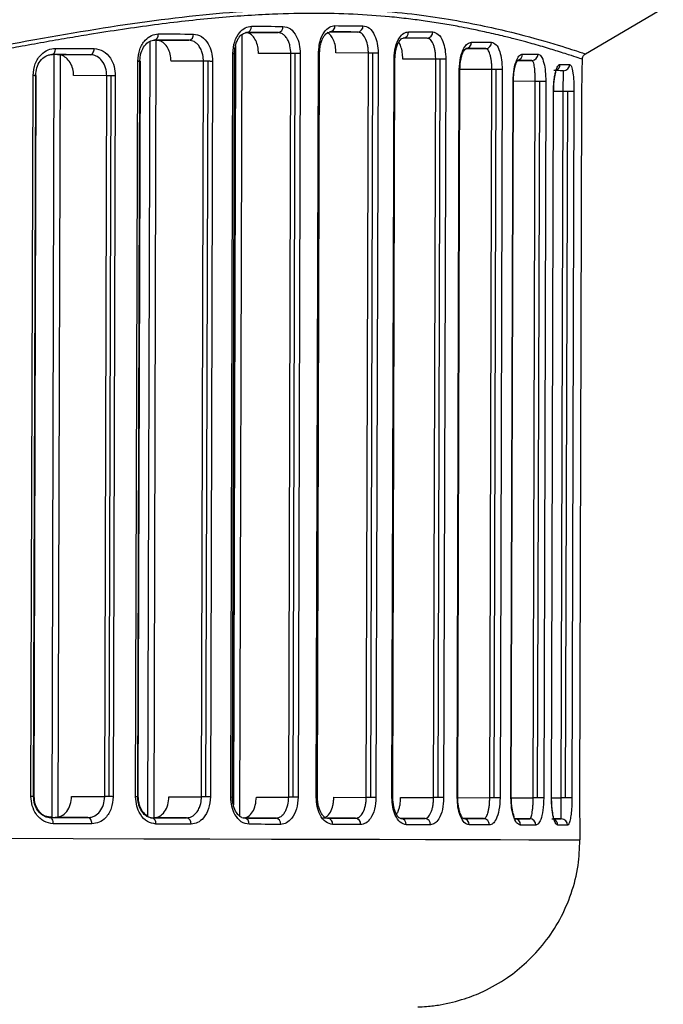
# Model space of a CAD drawing. Header units: millimetres. Extents: x -262 to 35, y 60 to 323.
# Tile 10 of 20: x -160 to -129, y 103 to 150. Entities that reach past the tile are written whole.
import ezdxf

# ---------------------------------------------------------------- set-up
doc = ezdxf.new("R2010")
doc.units = ezdxf.units.MM

msp = doc.modelspace()

# ---------------------------------------------------------------- linework, layer by layer
at = {"color": 7, "linetype": 'Continuous', "lineweight": 25}
for p, q in [((-132.654, 148.17), (-128.943, 150.352)), ((-149.046, 149.077), (-149.153, 111.806)), ((-148.791, 149.191), (-147.311, 149.187)), ((-147.132, 149.143), (-147.311, 149.187)), ((-144.824, 149.221), (-143.516, 149.217)), ((-143.379, 149.181), (-143.516, 149.217)), ((-140.102, 148.896), (-140.202, 148.926)), ((-153.43, 148.772), (-153.536, 111.778)), ((-153.137, 148.825), (-153.244, 111.728)), ((-153.122, 148.825), (-151.566, 148.82)), ((-151.321, 148.758), (-151.566, 148.82)), ((-149.34, 148.569), (-149.444, 112.336)), ((-158, 148.138), (-158.105, 111.742)), ((-157.839, 148.137), (-156.274, 148.133)), ((-157.707, 148.118), (-157.812, 111.774)), ((-156.099, 148.108), (-156.274, 148.133)), ((-149.572, 112.718), (-149.47, 148.193)), ((-149.492, 112.717), (-149.39, 148.193)), ((-149.47, 148.193), (-149.39, 148.193)), ((-149.469, 112.722), (-149.367, 148.197)), ((-146.705, 148.185), (-148.246, 148.19)), ((-146.807, 112.71), (-146.705, 148.185)), ((-146.595, 112.709), (-146.493, 148.185)), ((-146.258, 148.184), (-146.36, 112.709)), ((-145.493, 112.706), (-145.391, 148.222)), ((-145.433, 112.706), (-145.331, 148.222)), ((-145.391, 148.222), (-145.367, 148.391)), ((-145.391, 148.222), (-145.331, 148.222)), ((-143.007, 148.215), (-144.553, 148.22)), ((-143.109, 112.7), (-143.007, 148.215)), ((-142.897, 112.699), (-142.795, 148.215)), ((-142.541, 148.214), (-142.644, 112.698)), ((-138.324, 148.43), (-137.409, 148.427)), ((-137.34, 148.4), (-137.409, 148.427)), ((-154.106, 112.73), (-154.005, 147.827)), ((-154.004, 112.73), (-153.903, 147.827)), ((-153.978, 112.736), (-153.877, 147.832)), ((-150.867, 147.818), (-152.419, 147.823)), ((-150.968, 112.722), (-150.867, 147.818)), ((-150.755, 112.721), (-150.654, 147.818)), ((-150.439, 147.817), (-150.54, 112.72)), ((-141.883, 112.696), (-141.781, 147.93)), ((-141.84, 112.696), (-141.738, 147.93)), ((-141.781, 147.93), (-141.738, 147.93)), ((-139.796, 147.924), (-141.367, 147.929)), ((-139.897, 112.691), (-139.796, 147.924)), ((-139.685, 112.69), (-139.584, 147.924)), ((-139.315, 147.923), (-139.417, 112.689)), ((-135.889, 147.864), (-135.206, 147.862)), ((-135.176, 147.83), (-135.206, 147.862)), ((-132.804, 147.369), (-132.802, 147.912)), ((-159.097, 112.745), (-158.998, 147.14)), ((-158.971, 112.744), (-158.872, 147.14)), ((-158.943, 112.75), (-158.844, 147.146)), ((-155.481, 147.13), (-157.062, 147.135)), ((-155.58, 112.735), (-155.481, 147.13)), ((-155.368, 112.734), (-155.269, 147.13)), ((-155.076, 147.129), (-155.175, 112.733)), ((-138.77, 112.687), (-138.67, 147.43)), ((-138.742, 112.687), (-138.642, 147.43)), ((-138.67, 147.43), (-138.642, 147.43)), ((-137.118, 147.426), (-138.642, 147.431)), ((-137.218, 112.683), (-137.118, 147.426)), ((-137.006, 112.683), (-136.906, 147.425)), ((-136.625, 147.425), (-136.725, 112.682)), ((-133.705, 147.342), (-133.706, 147.372)), ((-136.206, 112.681), (-136.108, 146.865)), ((-136.19, 112.68), (-136.092, 146.865)), ((-136.108, 146.865), (-136.092, 146.865)), ((-135.049, 146.862), (-136.092, 146.865)), ((-135.148, 112.678), (-135.049, 146.862)), ((-134.935, 112.677), (-134.837, 146.861)), ((-134.545, 146.861), (-134.644, 112.676)), ((-134.276, 112.675), (-134.179, 146.373)), ((-134.269, 112.675), (-134.172, 146.373)), ((-133.714, 146.372), (-134.172, 146.374)), ((-133.811, 112.674), (-133.714, 146.372)), ((-133.599, 112.674), (-133.502, 146.372)), ((-133.204, 146.371), (-133.301, 112.673)), ((-132.924, 112.672), (-132.827, 146.104)), ((-132.924, 112.672), (-132.827, 146.104)), ((-132.827, 146.104), (-132.827, 146.104)), ((-157.161, 112.739), (-155.58, 112.735)), ((-152.52, 112.726), (-150.968, 112.722)), ((-149.572, 112.718), (-149.492, 112.717)), ((-148.348, 112.714), (-146.807, 112.71)), ((-145.493, 112.706), (-145.433, 112.706)), ((-144.655, 112.704), (-143.109, 112.7)), ((-141.883, 112.696), (-141.84, 112.696)), ((-141.468, 112.695), (-139.897, 112.691)), ((-138.77, 112.687), (-138.742, 112.687)), ((-138.742, 112.688), (-137.218, 112.683)), ((-136.206, 112.681), (-136.19, 112.68)), ((-136.19, 112.681), (-135.148, 112.678)), ((-134.269, 112.676), (-133.811, 112.674)), ((-132.924, 112.672), (-132.924, 112.672)), ((-158.184, 111.748), (-158.416, 111.803)), ((-158.388, 111.771), (-158.211, 111.742)), ((-158.184, 111.748), (-158.248, 111.748)), ((-158.105, 111.748), (-158.243, 111.748)), ((-156.379, 111.737), (-157.944, 111.741)), ((-153.502, 111.772), (-153.339, 111.728)), ((-153.404, 111.729), (-153.228, 111.728)), ((-151.673, 111.724), (-153.228, 111.728)), ((-149.048, 111.736), (-148.92, 111.716)), ((-147.419, 111.712), (-148.982, 111.716)), ((-145.065, 111.727), (-144.955, 111.705)), ((-143.624, 111.701), (-144.956, 111.705)), ((-141.55, 111.732), (-141.462, 111.695)), ((-140.309, 111.692), (-141.462, 111.695)), ((-138.569, 111.739), (-138.471, 111.687)), ((-137.515, 111.684), (-138.472, 111.687)), ((-135.311, 111.678), (-136.042, 111.68)), ((-133.809, 111.674), (-134.177, 111.675)), ((-132.91, 110.672), (-132.907, 111.407))]:
    msp.add_line(p, q, dxfattribs=at)
at = {"color": 7, "linetype": 'Continuous', "lineweight": 25, "flags": 128}
for points in [[(-148.587, 149.49), (-148.395, 149.49), (-148.204, 149.489), (-148.014, 149.489), (-147.825, 149.488), (-147.637, 149.488), (-147.45, 149.487), (-147.264, 149.487), (-147.079, 149.486)], [(-144.603, 149.52), (-144.432, 149.519), (-144.262, 149.519), (-144.093, 149.518), (-143.925, 149.518), (-143.759, 149.517), (-143.593, 149.517), (-143.429, 149.517), (-143.265, 149.516)], [(-153.028, 149.125), (-152.816, 149.124), (-152.604, 149.123), (-152.394, 149.123), (-152.184, 149.122), (-151.975, 149.122), (-151.767, 149.121), (-151.56, 149.12), (-151.354, 149.12)], [(-147.311, 149.187), (-147.495, 149.187), (-147.68, 149.188), (-147.866, 149.188), (-148.053, 149.189), (-148.242, 149.189), (-148.431, 149.19), (-148.621, 149.191), (-148.812, 149.191)], [(-143.516, 149.217), (-143.679, 149.217), (-143.842, 149.218), (-144.007, 149.218), (-144.173, 149.219), (-144.34, 149.219), (-144.508, 149.22), (-144.677, 149.22), (-144.847, 149.221)], [(-140.202, 148.926), (-140.342, 148.926), (-140.482, 148.926), (-140.625, 148.927), (-140.768, 148.927), (-140.913, 148.928), (-141.059, 148.928), (-141.206, 148.928), (-141.354, 148.929)], [(-141.093, 149.228), (-140.944, 149.228), (-140.796, 149.227), (-140.65, 149.227), (-140.504, 149.226), (-140.36, 149.226), (-140.217, 149.226), (-140.076, 149.225), (-139.935, 149.225)], [(-151.566, 148.82), (-151.771, 148.821), (-151.977, 148.822), (-152.184, 148.822), (-152.392, 148.823), (-152.6, 148.823), (-152.81, 148.824), (-153.02, 148.825), (-153.232, 148.825)], [(-138.09, 148.729), (-137.965, 148.728), (-137.841, 148.728), (-137.719, 148.728), (-137.598, 148.727), (-137.479, 148.727), (-137.361, 148.727), (-137.244, 148.726), (-137.129, 148.726)], [(-158.106, 148.138), (-158.071, 148.144), (-158.038, 148.16), (-158.006, 148.188), (-157.979, 148.225), (-157.957, 148.271), (-157.94, 148.323), (-157.93, 148.379), (-157.926, 148.437)], [(-156.274, 148.133), (-156.5, 148.133), (-156.727, 148.134), (-156.955, 148.135), (-157.184, 148.135), (-157.413, 148.136), (-157.643, 148.137), (-157.874, 148.137), (-158.106, 148.138)], [(-157.926, 148.437), (-157.693, 148.437), (-157.461, 148.436), (-157.23, 148.435), (-156.999, 148.435), (-156.769, 148.434), (-156.54, 148.433), (-156.312, 148.433), (-156.085, 148.432)], [(-156.274, 148.133), (-156.238, 148.138), (-156.202, 148.155), (-156.17, 148.183), (-156.141, 148.22), (-156.118, 148.266), (-156.1, 148.317), (-156.089, 148.374), (-156.085, 148.432)], [(-146.493, 148.185), (-146.523, 148.185), (-146.552, 148.185), (-146.58, 148.185), (-146.608, 148.185), (-146.635, 148.185), (-146.66, 148.185), (-146.683, 148.185), (-146.705, 148.185)], [(-146.258, 148.184), (-146.28, 148.184), (-146.305, 148.184), (-146.333, 148.184), (-146.362, 148.184), (-146.394, 148.184), (-146.426, 148.184), (-146.459, 148.184), (-146.493, 148.185)], [(-142.795, 148.215), (-142.824, 148.215), (-142.853, 148.215), (-142.882, 148.215), (-142.909, 148.215), (-142.936, 148.215), (-142.961, 148.215), (-142.985, 148.215), (-143.007, 148.215)], [(-142.541, 148.214), (-142.563, 148.214), (-142.589, 148.214), (-142.618, 148.214), (-142.65, 148.214), (-142.684, 148.214), (-142.72, 148.215), (-142.757, 148.215), (-142.795, 148.215)], [(-137.409, 148.427), (-137.524, 148.427), (-137.64, 148.427), (-137.757, 148.428), (-137.876, 148.428), (-137.996, 148.428), (-138.118, 148.429), (-138.241, 148.429), (-138.365, 148.429)], [(-135.65, 148.164), (-135.552, 148.163), (-135.456, 148.163), (-135.362, 148.163), (-135.269, 148.163), (-135.179, 148.162), (-135.089, 148.162), (-135.002, 148.162), (-134.916, 148.162)], [(-153.903, 147.827), (-153.903, 147.827), (-153.911, 147.827), (-153.931, 147.827), (-153.963, 147.827), (-154.005, 147.827)], [(-153.965, 147.833), (-153.927, 147.833), (-153.899, 147.833), (-153.882, 147.832), (-153.877, 147.832)], [(-150.654, 147.818), (-150.684, 147.818), (-150.713, 147.818), (-150.742, 147.818), (-150.769, 147.818), (-150.796, 147.818), (-150.821, 147.818), (-150.845, 147.818), (-150.867, 147.818)], [(-150.439, 147.817), (-150.461, 147.817), (-150.485, 147.817), (-150.51, 147.817), (-150.537, 147.817), (-150.566, 147.818), (-150.595, 147.818), (-150.624, 147.818), (-150.654, 147.818)], [(-139.584, 147.924), (-139.613, 147.924), (-139.642, 147.924), (-139.671, 147.924), (-139.699, 147.924), (-139.725, 147.924), (-139.751, 147.924), (-139.774, 147.924), (-139.796, 147.924)], [(-139.315, 147.923), (-139.336, 147.923), (-139.362, 147.923), (-139.392, 147.923), (-139.426, 147.923), (-139.463, 147.923), (-139.502, 147.924), (-139.542, 147.924), (-139.584, 147.924)], [(-135.206, 147.862), (-135.292, 147.863), (-135.379, 147.863), (-135.468, 147.863), (-135.559, 147.863), (-135.651, 147.864), (-135.745, 147.864), (-135.84, 147.864), (-135.886, 147.864)], [(-133.867, 147.672), (-133.803, 147.672), (-133.74, 147.672), (-133.68, 147.672), (-133.621, 147.672), (-133.565, 147.672), (-133.511, 147.671), (-133.458, 147.671), (-133.408, 147.671)], [(-158.872, 147.14), (-158.873, 147.14), (-158.885, 147.14), (-158.911, 147.14), (-158.949, 147.14), (-158.998, 147.14)], [(-158.932, 147.146), (-158.892, 147.146), (-158.863, 147.146), (-158.847, 147.146), (-158.844, 147.146)], [(-155.269, 147.13), (-155.298, 147.13), (-155.328, 147.13), (-155.356, 147.13), (-155.384, 147.13), (-155.41, 147.13), (-155.436, 147.13), (-155.459, 147.13), (-155.481, 147.13)], [(-155.076, 147.129), (-155.097, 147.129), (-155.119, 147.129), (-155.142, 147.129), (-155.166, 147.13), (-155.191, 147.13), (-155.217, 147.13), (-155.243, 147.13), (-155.269, 147.13)], [(-136.906, 147.425), (-136.936, 147.426), (-136.965, 147.426), (-136.993, 147.426), (-137.021, 147.426), (-137.048, 147.426), (-137.073, 147.426), (-137.097, 147.426), (-137.118, 147.426)], [(-136.625, 147.425), (-136.644, 147.425), (-136.669, 147.425), (-136.699, 147.425), (-136.735, 147.425), (-136.774, 147.425), (-136.816, 147.425), (-136.861, 147.425), (-136.906, 147.425)], [(-133.706, 147.372), (-133.756, 147.372), (-133.808, 147.372), (-133.862, 147.372), (-133.918, 147.373), (-133.976, 147.373), (-134.037, 147.373), (-134.099, 147.373), (-134.163, 147.373)], [(-134.837, 146.861), (-134.866, 146.862), (-134.896, 146.862), (-134.924, 146.862), (-134.952, 146.862), (-134.978, 146.862), (-135.004, 146.862), (-135.027, 146.862), (-135.049, 146.862)], [(-134.545, 146.861), (-134.561, 146.861), (-134.584, 146.861), (-134.615, 146.861), (-134.651, 146.861), (-134.693, 146.861), (-134.739, 146.861), (-134.787, 146.861), (-134.837, 146.861)], [(-134.172, 146.373), (-134.173, 146.373), (-134.179, 146.373)], [(-133.502, 146.372), (-133.531, 146.372), (-133.561, 146.372), (-133.589, 146.372), (-133.617, 146.372), (-133.643, 146.372), (-133.669, 146.372), (-133.692, 146.372), (-133.714, 146.372)], [(-133.204, 146.371), (-133.215, 146.371), (-133.235, 146.371), (-133.265, 146.371), (-133.302, 146.371), (-133.346, 146.371), (-133.395, 146.371), (-133.448, 146.371), (-133.502, 146.372)], [(-158.971, 112.75), (-158.962, 112.75), (-158.946, 112.75), (-158.943, 112.75)], [(-158.971, 112.744), (-158.972, 112.744), (-158.984, 112.744), (-159.01, 112.744), (-159.048, 112.744), (-159.097, 112.745)], [(-155.368, 112.734), (-155.397, 112.734), (-155.427, 112.734), (-155.455, 112.734), (-155.483, 112.734), (-155.509, 112.734), (-155.535, 112.734), (-155.558, 112.735), (-155.58, 112.735)], [(-155.175, 112.733), (-155.196, 112.733), (-155.218, 112.734), (-155.241, 112.734), (-155.265, 112.734), (-155.29, 112.734), (-155.316, 112.734), (-155.342, 112.734), (-155.368, 112.734)], [(-154.004, 112.73), (-154.004, 112.73), (-154.012, 112.73), (-154.032, 112.73), (-154.064, 112.73), (-154.106, 112.73)], [(-154.004, 112.736), (-154, 112.736), (-153.983, 112.736), (-153.978, 112.736)], [(-150.755, 112.721), (-150.785, 112.721), (-150.814, 112.721), (-150.843, 112.721), (-150.87, 112.721), (-150.897, 112.721), (-150.922, 112.721), (-150.946, 112.722), (-150.968, 112.722)], [(-150.54, 112.72), (-150.562, 112.72), (-150.586, 112.72), (-150.611, 112.721), (-150.639, 112.721), (-150.667, 112.721), (-150.696, 112.721), (-150.725, 112.721), (-150.755, 112.721)], [(-149.492, 112.723), (-149.475, 112.722), (-149.469, 112.722), (-149.469, 112.722)], [(-146.595, 112.709), (-146.625, 112.709), (-146.654, 112.709), (-146.682, 112.71), (-146.71, 112.71), (-146.737, 112.71), (-146.762, 112.71), (-146.786, 112.71), (-146.807, 112.71)], [(-146.36, 112.709), (-146.382, 112.709), (-146.407, 112.709), (-146.435, 112.709), (-146.464, 112.709), (-146.496, 112.709), (-146.528, 112.709), (-146.562, 112.709), (-146.595, 112.709)], [(-142.897, 112.699), (-142.926, 112.699), (-142.955, 112.699), (-142.984, 112.699), (-143.012, 112.699), (-143.038, 112.699), (-143.064, 112.699), (-143.087, 112.699), (-143.109, 112.7)], [(-142.644, 112.698), (-142.666, 112.698), (-142.691, 112.698), (-142.721, 112.698), (-142.752, 112.699), (-142.786, 112.699), (-142.822, 112.699), (-142.859, 112.699), (-142.897, 112.699)], [(-139.685, 112.69), (-139.715, 112.69), (-139.744, 112.69), (-139.772, 112.69), (-139.8, 112.69), (-139.827, 112.69), (-139.852, 112.691), (-139.876, 112.691), (-139.897, 112.691)], [(-139.417, 112.689), (-139.438, 112.689), (-139.463, 112.689), (-139.493, 112.689), (-139.527, 112.69), (-139.564, 112.69), (-139.603, 112.69), (-139.644, 112.69), (-139.685, 112.69)], [(-137.006, 112.683), (-137.036, 112.683), (-137.065, 112.683), (-137.093, 112.683), (-137.121, 112.683), (-137.148, 112.683), (-137.173, 112.683), (-137.197, 112.683), (-137.218, 112.683)], [(-136.725, 112.682), (-136.744, 112.682), (-136.769, 112.682), (-136.799, 112.682), (-136.835, 112.682), (-136.874, 112.682), (-136.916, 112.682), (-136.961, 112.683), (-137.006, 112.683)], [(-134.935, 112.677), (-134.965, 112.677), (-134.994, 112.677), (-135.023, 112.677), (-135.05, 112.677), (-135.077, 112.678), (-135.102, 112.678), (-135.126, 112.678), (-135.148, 112.678)], [(-134.644, 112.676), (-134.659, 112.676), (-134.683, 112.676), (-134.713, 112.677), (-134.75, 112.677), (-134.792, 112.677), (-134.837, 112.677), (-134.886, 112.677), (-134.935, 112.677)], [(-134.269, 112.675), (-134.27, 112.675), (-134.276, 112.675)], [(-133.599, 112.674), (-133.628, 112.674), (-133.658, 112.674), (-133.686, 112.674), (-133.714, 112.674), (-133.74, 112.674), (-133.766, 112.674), (-133.789, 112.674), (-133.811, 112.674)], [(-133.301, 112.673), (-133.312, 112.673), (-133.332, 112.673), (-133.362, 112.673), (-133.399, 112.673), (-133.443, 112.673), (-133.492, 112.673), (-133.545, 112.674), (-133.599, 112.674)], [(-158.231, 111.742), (-158.171, 111.742), (-157.944, 111.741)], [(-158.033, 111.442), (-158.036, 111.5), (-158.046, 111.556), (-158.062, 111.608), (-158.084, 111.654), (-158.112, 111.691), (-158.142, 111.719), (-158.176, 111.736), (-158.211, 111.742)], [(-158.211, 111.742), (-157.979, 111.741), (-157.748, 111.741), (-157.518, 111.74), (-157.289, 111.739), (-157.06, 111.739), (-156.832, 111.738), (-156.605, 111.737), (-156.379, 111.737)], [(-156.192, 111.436), (-156.419, 111.437), (-156.647, 111.438), (-156.876, 111.438), (-157.106, 111.439), (-157.336, 111.44), (-157.567, 111.44), (-157.8, 111.441), (-158.033, 111.442)], [(-156.192, 111.436), (-156.195, 111.495), (-156.206, 111.551), (-156.223, 111.603), (-156.246, 111.649), (-156.275, 111.686), (-156.307, 111.714), (-156.342, 111.731), (-156.379, 111.737)], [(-153.339, 111.728), (-153.127, 111.728), (-152.917, 111.727), (-152.707, 111.726), (-152.499, 111.726), (-152.291, 111.725), (-152.084, 111.725), (-151.878, 111.724), (-151.673, 111.724)], [(-151.463, 111.423), (-151.669, 111.424), (-151.876, 111.424), (-152.084, 111.425), (-152.292, 111.425), (-152.502, 111.426), (-152.713, 111.426), (-152.924, 111.427), (-153.137, 111.428)], [(-148.92, 111.716), (-148.729, 111.715), (-148.539, 111.715), (-148.349, 111.714), (-148.161, 111.714), (-147.974, 111.713), (-147.788, 111.713), (-147.603, 111.712), (-147.419, 111.712)], [(-147.189, 111.411), (-147.374, 111.411), (-147.559, 111.412), (-147.746, 111.412), (-147.934, 111.413), (-148.123, 111.414), (-148.313, 111.414), (-148.504, 111.415), (-148.696, 111.415)], [(-144.955, 111.705), (-144.785, 111.704), (-144.616, 111.704), (-144.448, 111.703), (-144.281, 111.703), (-144.115, 111.702), (-143.95, 111.702), (-143.786, 111.701), (-143.624, 111.701)], [(-143.375, 111.4), (-143.538, 111.401), (-143.703, 111.401), (-143.868, 111.402), (-144.035, 111.402), (-144.203, 111.403), (-144.372, 111.403), (-144.542, 111.404), (-144.713, 111.404)], [(-141.462, 111.695), (-141.313, 111.695), (-141.166, 111.694), (-141.02, 111.694), (-140.875, 111.693), (-140.732, 111.693), (-140.59, 111.693), (-140.449, 111.692), (-140.309, 111.692)], [(-140.044, 111.391), (-140.185, 111.391), (-140.326, 111.392), (-140.469, 111.392), (-140.613, 111.393), (-140.758, 111.393), (-140.905, 111.393), (-141.053, 111.394), (-141.202, 111.394)], [(-138.471, 111.687), (-138.347, 111.686), (-138.224, 111.686), (-138.102, 111.686), (-137.982, 111.685), (-137.863, 111.685), (-137.746, 111.685), (-137.63, 111.684), (-137.515, 111.684)], [(-137.237, 111.383), (-137.352, 111.384), (-137.468, 111.384), (-137.586, 111.384), (-137.706, 111.385), (-137.826, 111.385), (-137.949, 111.385), (-138.072, 111.386), (-138.198, 111.386)], [(-136.041, 111.68), (-135.944, 111.68), (-135.849, 111.68), (-135.755, 111.679), (-135.663, 111.679), (-135.572, 111.679), (-135.483, 111.679), (-135.396, 111.678), (-135.311, 111.678)], [(-135.022, 111.377), (-135.108, 111.378), (-135.195, 111.378), (-135.284, 111.378), (-135.375, 111.378), (-135.468, 111.379), (-135.562, 111.379), (-135.658, 111.379), (-135.756, 111.379)], [(-134.266, 111.675), (-134.201, 111.675), (-134.139, 111.675), (-134.079, 111.675), (-134.021, 111.675), (-133.965, 111.675), (-133.911, 111.675), (-133.859, 111.674), (-133.809, 111.674)], [(-133.512, 111.373), (-133.563, 111.374), (-133.615, 111.374), (-133.669, 111.374), (-133.726, 111.374), (-133.784, 111.374), (-133.845, 111.374), (-133.907, 111.374), (-133.972, 111.375)], [(-184.84, 110.818), (-180.555, 110.806), (-176.344, 110.794), (-172.226, 110.782), (-168.221, 110.77), (-164.35, 110.759), (-160.631, 110.749), (-157.083, 110.739), (-153.722, 110.729), (-150.566, 110.72), (-147.63, 110.712), (-144.928, 110.705), (-142.473, 110.698), (-140.278, 110.692), (-138.353, 110.686), (-136.708, 110.682), (-135.35, 110.678), (-134.287, 110.675), (-133.524, 110.673), (-133.064, 110.672), (-132.91, 110.672), (-132.91, 110.672)]]:
    msp.add_lwpolyline(points, dxfattribs=at)
at = {"color": 7, "linetype": 'Continuous', "lineweight": 25}
for centre, radius, start, end in [((-148.855, 149.458), 0.271, 279.2557, 6.865), ((-147.35, 149.457), 0.272, 278.1351, 6.2325), ((-144.878, 149.495), 0.276, 276.4097, 5.1666), ((-143.543, 149.494), 0.278, 275.5332, 4.5791), ((-153.291, 149.085), 0.266, 282.8947, 8.6294), ((-151.619, 149.083), 0.268, 281.4607, 7.9841), ((-141.375, 149.21), 0.282, 274.1877, 3.6115), ((-140.219, 149.209), 0.284, 273.5082, 3.0905), ((-138.378, 148.717), 0.288, 272.4755, 2.2538), ((-137.419, 148.717), 0.29, 271.962, 1.8163), ((-135.945, 148.158), 0.295, 280.5801, 0.9857), ((-135.211, 148.157), 0.295, 270.8366, 0.8039), ((-134.167, 147.672), 0.3, 294.0113, 0.0818), ((-133.706, 147.671), 0.299, 270.1144, 0.1123), ((-153.4, 111.469), 0.266, 351.043, 76.7684), ((-151.728, 111.462), 0.268, 351.6882, 78.2026), ((-148.965, 111.449), 0.271, 352.807, 80.4082), ((-147.459, 111.442), 0.273, 353.4393, 81.5292), ((-144.988, 111.43), 0.276, 354.5049, 83.2552), ((-143.652, 111.424), 0.278, 355.0922, 84.132), ((-141.484, 111.414), 0.282, 356.0596, 85.4781), ((-140.328, 111.408), 0.284, 356.5805, 86.1579), ((-138.485, 111.399), 0.288, 357.417, 87.1912), ((-137.527, 111.394), 0.29, 357.8544, 87.705), ((-136.049, 111.387), 0.293, 358.5307, 88.4669), ((-135.317, 111.383), 0.295, 358.8666, 88.8314), ((-134.272, 111.377), 0.3, 359.5859, 66.2244), ((-133.811, 111.376), 0.299, 359.558, 89.5546)]:
    msp.add_arc(centre, radius, start, end, dxfattribs=at)
for points, knots in [([(-132.465, 151.599), (-133.386, 151.869), (-135.222, 152.406), (-139.043, 153.167), (-143.582, 153.582), (-148.856, 153.475), (-154.747, 152.807), (-161.17, 151.699), (-168.051, 150.392), (-175.31, 149.142), (-182.251, 148.253), (-188.713, 147.767), (-194.601, 147.615), (-200.494, 147.733), (-206.961, 148.197), (-213.921, 149.085), (-221.22, 150.346), (-228.168, 151.685), (-234.68, 152.864), (-240.674, 153.653), (-246.064, 153.895), (-250.75, 153.601), (-254.662, 152.917), (-257.765, 152.106), (-259.995, 151.372), (-261.396, 150.843), (-261.555, 150.779), (-261.634, 150.747)], [0, 0, 0, 0, 0.041853, 0.083524, 0.125402, 0.166786, 0.208195, 0.250093, 0.291786, 0.333659, 0.375527, 0.406753, 0.438148, 0.469665, 0.500855, 0.542404, 0.584342, 0.626044, 0.667819, 0.709502, 0.750794, 0.792454, 0.834166, 0.875683, 0.91755, 0.959384, 1, 1, 1, 1]), ([(-195.321, 147.888), (-194.165, 147.894), (-191.856, 147.905), (-188.405, 148.043), (-185.046, 148.266), (-181.719, 148.581), (-178.364, 148.978), (-175.042, 149.447), (-171.956, 149.944), (-168.778, 150.495), (-165.555, 151.084), (-162.305, 151.688), (-159.368, 152.219), (-156.073, 152.776), (-152.477, 153.288), (-148.669, 153.657), (-145.152, 153.781), (-142.387, 153.696), (-140.257, 153.506), (-138.695, 153.304), (-137.25, 153.062), (-136.021, 152.815), (-134.881, 152.553), (-133.852, 152.291), (-132.983, 152.047), (-132.511, 151.904), (-132.328, 151.848)], [0, 0, 0, 0, 0.041686, 0.083311, 0.124909, 0.164104, 0.205794, 0.249995, 0.290027, 0.325031, 0.375115, 0.419917, 0.459828, 0.500454, 0.564826, 0.624904, 0.686319, 0.749383, 0.783568, 0.819024, 0.853219, 0.886853, 0.913772, 0.947949, 0.97985, 1, 1, 1, 1]), ([(-184.743, 144.822), (-182.349, 145.061), (-177.564, 145.537), (-170.71, 146.654), (-164.203, 147.873), (-158.095, 149.034), (-152.466, 149.928), (-147.396, 150.366), (-142.972, 150.342), (-139.276, 149.89), (-136.347, 149.273), (-134.239, 148.688), (-132.904, 148.256), (-132.737, 148.199), (-132.654, 148.17)], [0, 0, 0, 0, 0.083529, 0.166903, 0.250548, 0.333741, 0.417487, 0.500697, 0.583522, 0.667195, 0.750455, 0.833555, 0.917174, 1, 1, 1, 1]), ([(-132.803, 147.912), (-132.803, 147.912), (-132.765, 147.899), (-132.907, 147.949), (-133.278, 148.074), (-133.814, 148.247), (-134.32, 148.403), (-134.691, 148.514), (-135.087, 148.628), (-135.517, 148.748), (-136.017, 148.881), (-136.663, 149.043), (-137.388, 149.21), (-138.089, 149.357), (-138.753, 149.487), (-139.452, 149.61), (-140.259, 149.735), (-141.104, 149.847), (-142.229, 149.97), (-143.704, 150.078), (-145.567, 150.118), (-147.745, 150.072), (-150.276, 149.906), (-153.195, 149.574), (-155.591, 149.215), (-157.382, 148.916), (-158.501, 148.722), (-159.598, 148.525), (-160.687, 148.325), (-161.781, 148.121), (-162.988, 147.893), (-164.619, 147.584), (-166.665, 147.196), (-169.173, 146.733), (-171.676, 146.293), (-174.249, 145.87), (-176.771, 145.493), (-179.417, 145.141), (-182.055, 144.837), (-183.859, 144.676), (-184.743, 144.597)], [0, 0, 0, 0, 0.000181, 0.045444, 0.092242, 0.139024, 0.157088, 0.176008, 0.193545, 0.209846, 0.228624, 0.24988, 0.276843, 0.297207, 0.310972, 0.331613, 0.352053, 0.370665, 0.390993, 0.427363, 0.463115, 0.499368, 0.545923, 0.591771, 0.638465, 0.653839, 0.669853, 0.686507, 0.70023, 0.715218, 0.731564, 0.749268, 0.780551, 0.811976, 0.845687, 0.874723, 0.906939, 0.937232, 0.969247, 1, 1, 1, 1]), ([(-149.47, 148.193), (-149.452, 148.384), (-149.417, 148.767), (-149.178, 149.192), (-148.888, 149.446), (-148.687, 149.476), (-148.587, 149.49)], [0, 0, 0, 0, 0.279545, 0.558845, 0.778901, 1, 1, 1, 1]), ([(-147.079, 149.486), (-146.958, 149.462), (-146.715, 149.412), (-146.446, 149.066), (-146.285, 148.637), (-146.267, 148.335), (-146.258, 148.184)], [0, 0, 0, 0, 0.279638, 0.558979, 0.778971, 1, 1, 1, 1]), ([(-145.367, 148.391), (-145.355, 148.524), (-145.325, 148.848), (-145.127, 149.224), (-144.87, 149.476), (-144.692, 149.505), (-144.603, 149.52)], [0, 0, 0, 0, 0.212939, 0.518016, 0.758444, 1, 1, 1, 1]), ([(-143.265, 149.516), (-143.159, 149.492), (-142.946, 149.444), (-142.709, 149.101), (-142.566, 148.671), (-142.549, 148.366), (-142.541, 148.214)], [0, 0, 0, 0, 0.279726, 0.559111, 0.779049, 1, 1, 1, 1]), ([(-154.005, 147.827), (-153.985, 148.019), (-153.947, 148.401), (-153.683, 148.827), (-153.362, 149.08), (-153.14, 149.11), (-153.028, 149.125)], [0, 0, 0, 0, 0.279541, 0.558846, 0.778904, 1, 1, 1, 1]), ([(-151.354, 149.12), (-151.219, 149.095), (-150.948, 149.046), (-150.648, 148.698), (-150.47, 148.269), (-150.449, 147.968), (-150.439, 147.817)], [0, 0, 0, 0, 0.279609, 0.558932, 0.778947, 1, 1, 1, 1]), ([(-149.39, 148.193), (-149.386, 148.272), (-149.379, 148.428), (-149.328, 148.643), (-149.256, 148.826), (-149.141, 149.016), (-148.972, 149.174), (-148.836, 149.189), (-148.771, 149.196)], [0, 0, 0, 0, 0.144708, 0.283628, 0.416365, 0.544015, 0.78147, 1, 1, 1, 1]), ([(-148.246, 148.19), (-148.253, 148.302), (-148.266, 148.525), (-148.372, 148.824), (-148.529, 149.051), (-148.707, 149.173), (-148.826, 149.186), (-148.874, 149.191)], [0, 0, 0, 0, 0.2130401, 0.4260555, 0.6397709, 0.8548121, 1, 1, 1, 1]), ([(-146.705, 148.185), (-146.713, 148.311), (-146.724, 148.505), (-146.799, 148.738), (-146.863, 148.871), (-146.932, 148.975), (-147.013, 149.07), (-147.088, 149.116), (-147.132, 149.143)], [0, 0, 0, 0, 0.293797, 0.451438, 0.615921, 0.691662, 0.819734, 1, 1, 1, 1]), ([(-145.331, 148.222), (-145.327, 148.31), (-145.319, 148.481), (-145.267, 148.71), (-145.196, 148.897), (-145.091, 149.078), (-144.95, 149.213), (-144.85, 149.221), (-144.803, 149.225)], [0, 0, 0, 0, 0.157088, 0.304415, 0.442185, 0.57096, 0.801127, 1, 1, 1, 1]), ([(-144.553, 148.22), (-144.559, 148.33), (-144.57, 148.552), (-144.66, 148.845), (-144.794, 149.079), (-144.91, 149.154), (-144.969, 149.192)], [0, 0, 0, 0, 0.247214, 0.494327, 0.744264, 1, 1, 1, 1]), ([(-143.007, 148.215), (-143.008, 148.282), (-143.012, 148.415), (-143.052, 148.67), (-143.146, 148.949), (-143.266, 149.101), (-143.346, 149.162), (-143.366, 149.174), (-143.379, 149.181)], [0, 0, 0, 0, 0.150067, 0.303295, 0.604066, 0.905169, 0.938407, 1, 1, 1, 1]), ([(-141.781, 147.93), (-141.767, 148.124), (-141.739, 148.513), (-141.548, 148.938), (-141.323, 149.185), (-141.17, 149.214), (-141.093, 149.228)], [0, 0, 0, 0, 0.27943, 0.558627, 0.778833, 1, 1, 1, 1]), ([(-141.738, 147.93), (-141.735, 148.021), (-141.728, 148.199), (-141.68, 148.434), (-141.616, 148.623), (-141.525, 148.802), (-141.409, 148.928), (-141.339, 148.932), (-141.307, 148.934)], [0, 0, 0, 0, 0.15761, 0.305371, 0.443505, 0.572012, 0.801894, 1, 1, 1, 1]), ([(-139.935, 149.225), (-139.845, 149.201), (-139.664, 149.155), (-139.461, 148.817), (-139.337, 148.386), (-139.322, 148.078), (-139.315, 147.923)], [0, 0, 0, 0, 0.27987, 0.559112, 0.779224, 1, 1, 1, 1]), ([(-153.903, 147.827), (-153.9, 147.898), (-153.893, 148.039), (-153.831, 148.302), (-153.691, 148.58), (-153.454, 148.798), (-153.281, 148.819), (-153.195, 148.83)], [0, 0, 0, 0, 0.130789, 0.260067, 0.512303, 0.758435, 1, 1, 1, 1]), ([(-152.419, 147.823), (-152.426, 147.935), (-152.441, 148.16), (-152.561, 148.46), (-152.739, 148.687), (-152.937, 148.807), (-153.069, 148.82), (-153.122, 148.825)], [0, 0, 0, 0, 0.2146864, 0.4293725, 0.6440672, 0.8587603, 1, 1, 1, 1]), ([(-150.867, 147.818), (-150.873, 147.923), (-150.883, 148.101), (-150.96, 148.341), (-151.059, 148.526), (-151.184, 148.672), (-151.276, 148.73), (-151.321, 148.758)], [0, 0, 0, 0, 0.258239, 0.4359, 0.645574, 0.83065, 1, 1, 1, 1]), ([(-141.367, 147.929), (-141.371, 148.037), (-141.381, 148.252), (-141.448, 148.534), (-141.519, 148.663), (-141.552, 148.724)], [0, 0, 0, 0, 0.345462, 0.690625, 1, 1, 1, 1]), ([(-139.796, 147.924), (-139.797, 147.992), (-139.8, 148.129), (-139.825, 148.321), (-139.863, 148.498), (-139.932, 148.699), (-140.016, 148.835), (-140.084, 148.883), (-140.102, 148.896)], [0, 0, 0, 0, 0.147369, 0.298431, 0.441887, 0.595994, 0.892519, 1, 1, 1, 1]), ([(-138.67, 147.43), (-138.657, 147.628), (-138.632, 148.024), (-138.468, 148.446), (-138.279, 148.687), (-138.153, 148.715), (-138.09, 148.729)], [0, 0, 0, 0, 0.279229, 0.558458, 0.778869, 1, 1, 1, 1]), ([(-137.129, 148.726), (-137.057, 148.704), (-136.911, 148.659), (-136.746, 148.33), (-136.643, 147.898), (-136.631, 147.583), (-136.625, 147.425)], [0, 0, 0, 0, 0.2801105, 0.5594875, 0.7795186, 1, 1, 1, 1]), ([(-158.998, 147.14), (-158.976, 147.333), (-158.934, 147.717), (-158.642, 148.142), (-158.291, 148.393), (-158.048, 148.423), (-157.926, 148.437)], [0, 0, 0, 0, 0.279538, 0.558771, 0.778875, 1, 1, 1, 1]), ([(-158.872, 147.14), (-158.861, 147.265), (-158.838, 147.521), (-158.664, 147.854), (-158.446, 148.048), (-158.24, 148.133), (-158.129, 148.14), (-158.074, 148.143)], [0, 0, 0, 0, 0.230094, 0.473153, 0.729086, 0.862597, 1, 1, 1, 1]), ([(-157.062, 147.135), (-157.07, 147.247), (-157.086, 147.471), (-157.218, 147.77), (-157.413, 147.997), (-157.633, 148.119), (-157.78, 148.132), (-157.839, 148.137)], [0, 0, 0, 0, 0.213371, 0.42673, 0.640465, 0.855119, 1, 1, 1, 1]), ([(-155.481, 147.13), (-155.492, 147.261), (-155.515, 147.524), (-155.693, 147.847), (-155.903, 148.037), (-156.046, 148.089), (-156.099, 148.108)], [0, 0, 0, 0, 0.28782, 0.581814, 0.847689, 1, 1, 1, 1]), ([(-156.085, 148.432), (-155.936, 148.408), (-155.639, 148.358), (-155.308, 148.011), (-155.11, 147.582), (-155.087, 147.28), (-155.076, 147.129)], [0, 0, 0, 0, 0.279637, 0.558962, 0.778961, 1, 1, 1, 1]), ([(-138.642, 147.43), (-138.636, 147.558), (-138.627, 147.756), (-138.579, 147.991), (-138.53, 148.155), (-138.473, 148.289), (-138.389, 148.422), (-138.345, 148.429), (-138.315, 148.434)], [0, 0, 0, 0, 0.209175, 0.324919, 0.447493, 0.576191, 0.711479, 1, 1, 1, 1]), ([(-137.118, 147.426), (-137.119, 147.496), (-137.121, 147.637), (-137.14, 147.834), (-137.168, 148.013), (-137.218, 148.211), (-137.278, 148.342), (-137.327, 148.388), (-137.34, 148.4)], [0, 0, 0, 0, 0.14614, 0.297138, 0.439067, 0.593599, 0.889041, 1, 1, 1, 1]), ([(-136.108, 146.865), (-136.097, 147.068), (-136.075, 147.474), (-135.941, 147.892), (-135.794, 148.124), (-135.698, 148.15), (-135.65, 148.164)], [0, 0, 0, 0, 0.27893, 0.558352, 0.779136, 1, 1, 1, 1]), ([(-134.916, 148.162), (-134.863, 148.141), (-134.758, 148.099), (-134.638, 147.783), (-134.559, 147.35), (-134.55, 147.024), (-134.545, 146.861)], [0, 0, 0, 0, 0.279096, 0.558722, 0.779537, 1, 1, 1, 1]), ([(-132.802, 147.912), (-132.8, 147.938), (-132.796, 147.99), (-132.765, 148.062), (-132.718, 148.126), (-132.675, 148.155), (-132.654, 148.17)], [0, 0, 0, 0, 0.24576, 0.5, 0.754239, 1, 1, 1, 1]), ([(-136.092, 146.865), (-136.09, 146.946), (-136.086, 147.107), (-136.059, 147.332), (-136.022, 147.526), (-135.978, 147.681), (-135.936, 147.788), (-135.894, 147.867), (-135.891, 147.865), (-135.89, 147.863)], [0, 0, 0, 0, 0.1343311, 0.2686791, 0.4026436, 0.5365302, 0.669911, 0.8034414, 1, 1, 1, 1]), ([(-135.049, 146.862), (-135.05, 146.935), (-135.05, 147.085), (-135.061, 147.288), (-135.076, 147.468), (-135.103, 147.659), (-135.136, 147.801), (-135.166, 147.823), (-135.176, 147.83)], [0, 0, 0, 0, 0.141045, 0.288896, 0.425146, 0.576561, 0.862483, 1, 1, 1, 1]), ([(-134.179, 146.373), (-134.177, 146.467), (-134.174, 146.655), (-134.15, 146.917), (-134.115, 147.151), (-134.058, 147.404), (-133.972, 147.626), (-133.902, 147.657), (-133.867, 147.672)], [0, 0, 0, 0, 0.124007, 0.250357, 0.373321, 0.500937, 0.75085, 1, 1, 1, 1]), ([(-133.408, 147.671), (-133.378, 147.652), (-133.32, 147.613), (-133.255, 147.314), (-133.211, 146.884), (-133.206, 146.542), (-133.204, 146.371)], [0, 0, 0, 0, 0.279652, 0.559496, 0.779961, 1, 1, 1, 1]), ([(-134.172, 146.373), (-134.17, 146.48), (-134.165, 146.688), (-134.137, 146.956), (-134.105, 147.155), (-134.064, 147.324), (-134.058, 147.357), (-134.055, 147.378)], [0, 0, 0, 0, 0.2008708, 0.3901607, 0.5686322, 0.7362808, 1, 1, 1, 1]), ([(-133.714, 146.372), (-133.714, 146.449), (-133.713, 146.609), (-133.711, 146.819), (-133.708, 146.998), (-133.705, 147.183), (-133.703, 147.315), (-133.704, 147.335), (-133.705, 147.342)], [0, 0, 0, 0, 0.138867, 0.288092, 0.422629, 0.576167, 0.862975, 1, 1, 1, 1]), ([(-132.827, 146.104), (-132.827, 146.209), (-132.826, 146.418), (-132.821, 146.692), (-132.816, 146.923), (-132.81, 147.16), (-132.804, 147.333), (-132.805, 147.36), (-132.805, 147.369)], [0, 0, 0, 0, 0.141538, 0.283211, 0.41965, 0.56695, 0.848815, 1, 1, 1, 1]), ([(-158.151, 111.743), (-158.207, 111.746), (-158.317, 111.754), (-158.523, 111.84), (-158.74, 112.034), (-158.912, 112.369), (-158.933, 112.626), (-158.943, 112.75)], [0, 0, 0, 0, 0.137219, 0.270598, 0.526424, 0.769585, 1, 1, 1, 1]), ([(-158.033, 111.442), (-158.187, 111.466), (-158.496, 111.515), (-158.847, 111.861), (-159.059, 112.29), (-159.084, 112.593), (-159.097, 112.745)], [0, 0, 0, 0, 0.279672, 0.559029, 0.778999, 1, 1, 1, 1]), ([(-158.375, 111.762), (-158.451, 111.794), (-158.606, 111.86), (-158.799, 112.083), (-158.942, 112.384), (-158.961, 112.624), (-158.971, 112.744)], [0, 0, 0, 0, 0.247102, 0.495688, 0.745985, 1, 1, 1, 1]), ([(-157.944, 111.741), (-157.841, 111.756), (-157.636, 111.785), (-157.378, 112.014), (-157.198, 112.345), (-157.173, 112.608), (-157.161, 112.739)], [0, 0, 0, 0, 0.2500705, 0.499909, 0.749263, 1, 1, 1, 1]), ([(-156.379, 111.737), (-156.32, 111.741), (-156.206, 111.75), (-156.007, 111.835), (-155.795, 112.018), (-155.617, 112.342), (-155.592, 112.605), (-155.58, 112.735)], [0, 0, 0, 0, 0.141662, 0.272527, 0.500997, 0.753122, 1, 1, 1, 1]), ([(-155.175, 112.733), (-155.195, 112.542), (-155.234, 112.159), (-155.506, 111.733), (-155.84, 111.48), (-156.074, 111.451), (-156.192, 111.436)], [0, 0, 0, 0, 0.279526, 0.558819, 0.778889, 1, 1, 1, 1]), ([(-153.137, 111.428), (-153.278, 111.452), (-153.56, 111.502), (-153.88, 111.849), (-154.072, 112.278), (-154.094, 112.58), (-154.106, 112.73)], [0, 0, 0, 0, 0.279616, 0.558944, 0.778953, 1, 1, 1, 1]), ([(-153.484, 111.748), (-153.54, 111.775), (-153.655, 111.83), (-153.827, 112.027), (-153.94, 112.276), (-153.996, 112.523), (-154.001, 112.66), (-154.004, 112.73)], [0, 0, 0, 0, 0.216151, 0.45316, 0.713122, 0.853048, 1, 1, 1, 1]), ([(-153.536, 111.798), (-153.614, 111.856), (-153.774, 111.975), (-153.909, 112.261), (-153.97, 112.523), (-153.976, 112.665), (-153.978, 112.736)], [0, 0, 0, 0, 0.3176625, 0.6534998, 0.8257144, 1, 1, 1, 1]), ([(-151.673, 111.724), (-151.589, 111.735), (-151.456, 111.754), (-151.29, 111.873), (-151.163, 112.015), (-151.064, 112.2), (-150.986, 112.44), (-150.974, 112.617), (-150.968, 112.722)], [0, 0, 0, 0, 0.225142, 0.356523, 0.500135, 0.662393, 0.799924, 1, 1, 1, 1]), ([(-150.54, 112.72), (-150.558, 112.529), (-150.593, 112.147), (-150.839, 111.721), (-151.142, 111.467), (-151.356, 111.438), (-151.463, 111.423)], [0, 0, 0, 0, 0.27955, 0.558855, 0.778907, 1, 1, 1, 1]), ([(-148.696, 111.415), (-148.824, 111.44), (-149.079, 111.489), (-149.368, 111.837), (-149.542, 112.266), (-149.562, 112.567), (-149.572, 112.718)], [0, 0, 0, 0, 0.279617, 0.558938, 0.778949, 1, 1, 1, 1]), ([(-149.047, 111.735), (-149.084, 111.757), (-149.166, 111.803), (-149.314, 111.976), (-149.424, 112.223), (-149.483, 112.487), (-149.489, 112.638), (-149.492, 112.717)], [0, 0, 0, 0, 0.1914292, 0.4190253, 0.686684, 0.8373078, 1, 1, 1, 1]), ([(-149.444, 112.448), (-149.447, 112.461), (-149.467, 112.547), (-149.468, 112.642), (-149.469, 112.722)], [0, 0, 0, 0, 0.144111, 1, 1, 1, 1]), ([(-148.982, 111.716), (-148.899, 111.731), (-148.733, 111.76), (-148.524, 111.99), (-148.379, 112.32), (-148.359, 112.583), (-148.348, 112.714)], [0, 0, 0, 0, 0.25007, 0.49992, 0.749282, 1, 1, 1, 1]), ([(-147.419, 111.712), (-147.358, 111.72), (-147.25, 111.734), (-147.12, 111.829), (-147.039, 111.921), (-146.969, 112.026), (-146.904, 112.158), (-146.828, 112.391), (-146.816, 112.584), (-146.807, 112.71)], [0, 0, 0, 0, 0.188578, 0.334971, 0.439022, 0.50062, 0.63395, 0.761753, 1, 1, 1, 1]), ([(-146.36, 112.709), (-146.376, 112.517), (-146.408, 112.134), (-146.629, 111.708), (-146.901, 111.455), (-147.093, 111.426), (-147.189, 111.411)], [0, 0, 0, 0, 0.279515, 0.558817, 0.778892, 1, 1, 1, 1]), ([(-144.713, 111.404), (-144.826, 111.428), (-145.051, 111.477), (-145.31, 111.822), (-145.466, 112.252), (-145.484, 112.555), (-145.493, 112.706)], [0, 0, 0, 0, 0.279676, 0.55901, 0.778986, 1, 1, 1, 1]), ([(-145.064, 111.724), (-145.086, 111.74), (-145.135, 111.778), (-145.233, 111.897), (-145.315, 112.059), (-145.376, 112.232), (-145.423, 112.452), (-145.429, 112.618), (-145.433, 112.706)], [0, 0, 0, 0, 0.169879, 0.388889, 0.519189, 0.664067, 0.823716, 1, 1, 1, 1]), ([(-145.212, 111.706), (-145.139, 111.72), (-144.995, 111.749), (-144.81, 111.976), (-144.708, 112.253), (-144.662, 112.505), (-144.658, 112.638), (-144.655, 112.704)], [0, 0, 0, 0, 0.249803, 0.499373, 0.748477, 0.875061, 1, 1, 1, 1]), ([(-143.624, 111.701), (-143.578, 111.707), (-143.517, 111.715), (-143.454, 111.755), (-143.373, 111.815), (-143.252, 111.968), (-143.157, 112.246), (-143.115, 112.5), (-143.111, 112.634), (-143.109, 112.7)], [0, 0, 0, 0, 0.1722551, 0.223405, 0.2510963, 0.5002877, 0.7494164, 0.875994, 1, 1, 1, 1]), ([(-142.644, 112.698), (-142.658, 112.505), (-142.687, 112.119), (-142.884, 111.694), (-143.123, 111.444), (-143.291, 111.415), (-143.375, 111.4)], [0, 0, 0, 0, 0.279478, 0.558705, 0.778857, 1, 1, 1, 1]), ([(-141.202, 111.394), (-141.299, 111.418), (-141.494, 111.465), (-141.72, 111.806), (-141.859, 112.237), (-141.875, 112.543), (-141.883, 112.696)], [0, 0, 0, 0, 0.279787, 0.558946, 0.779091, 1, 1, 1, 1]), ([(-141.55, 111.714), (-141.56, 111.728), (-141.584, 111.761), (-141.663, 111.871), (-141.733, 112.03), (-141.788, 112.206), (-141.831, 112.432), (-141.837, 112.605), (-141.84, 112.696)], [0, 0, 0, 0, 0.1694377, 0.3878203, 0.5177671, 0.6630122, 0.8230818, 1, 1, 1, 1]), ([(-141.656, 111.918), (-141.64, 111.937), (-141.598, 111.988), (-141.55, 112.128), (-141.504, 112.3), (-141.474, 112.493), (-141.47, 112.628), (-141.468, 112.695)], [0, 0, 0, 0, 0.127005, 0.346029, 0.562825, 0.78192, 1, 1, 1, 1]), ([(-140.309, 111.692), (-140.275, 111.697), (-140.222, 111.706), (-140.123, 111.785), (-140.037, 111.917), (-139.968, 112.118), (-139.929, 112.294), (-139.903, 112.487), (-139.899, 112.623), (-139.897, 112.691)], [0, 0, 0, 0, 0.160242, 0.250789, 0.499802, 0.629249, 0.749816, 0.876436, 1, 1, 1, 1]), ([(-139.417, 112.689), (-139.429, 112.493), (-139.455, 112.101), (-139.626, 111.679), (-139.83, 111.434), (-139.973, 111.405), (-140.044, 111.391)], [0, 0, 0, 0, 0.279304, 0.558549, 0.778855, 1, 1, 1, 1]), ([(-138.198, 111.386), (-138.278, 111.409), (-138.438, 111.454), (-138.629, 111.787), (-138.749, 112.22), (-138.763, 112.532), (-138.77, 112.687)], [0, 0, 0, 0, 0.280008, 0.559205, 0.779295, 1, 1, 1, 1]), ([(-138.539, 111.723), (-138.538, 111.73), (-138.536, 111.753), (-138.591, 111.843), (-138.648, 112), (-138.695, 112.179), (-138.734, 112.412), (-138.739, 112.593), (-138.742, 112.687)], [0, 0, 0, 0, 0.107459, 0.342623, 0.482414, 0.638265, 0.810156, 1, 1, 1, 1]), ([(-137.515, 111.684), (-137.492, 111.689), (-137.454, 111.697), (-137.384, 111.772), (-137.322, 111.899), (-137.271, 112.098), (-137.242, 112.276), (-137.223, 112.472), (-137.22, 112.614), (-137.218, 112.683)], [0, 0, 0, 0, 0.1568733, 0.2506349, 0.4999193, 0.6302152, 0.7499501, 0.8769977, 1, 1, 1, 1]), ([(-136.725, 112.682), (-136.736, 112.482), (-136.758, 112.081), (-136.9, 111.662), (-137.065, 111.424), (-137.179, 111.397), (-137.237, 111.383)], [0, 0, 0, 0, 0.279038, 0.55841, 0.779002, 1, 1, 1, 1]), ([(-135.756, 111.379), (-135.817, 111.401), (-135.939, 111.443), (-136.09, 111.767), (-136.188, 112.201), (-136.2, 112.521), (-136.206, 112.681)], [0, 0, 0, 0, 0.280191, 0.559665, 0.779583, 1, 1, 1, 1]), ([(-136.049, 111.728), (-136.048, 111.729), (-136.031, 111.743), (-136.07, 111.811), (-136.111, 111.965), (-136.151, 112.147), (-136.183, 112.39), (-136.188, 112.581), (-136.19, 112.68)], [0, 0, 0, 0, 0.010465, 0.27169, 0.427797, 0.59984, 0.790406, 1, 1, 1, 1]), ([(-135.311, 111.678), (-135.29, 111.69), (-135.249, 111.714), (-135.206, 111.881), (-135.178, 112.075), (-135.161, 112.254), (-135.15, 112.457), (-135.148, 112.605), (-135.148, 112.678)], [0, 0, 0, 0, 0.249668, 0.499582, 0.631339, 0.749993, 0.877893, 1, 1, 1, 1]), ([(-134.644, 112.676), (-134.653, 112.47), (-134.67, 112.056), (-134.777, 111.643), (-134.897, 111.416), (-134.98, 111.39), (-135.022, 111.377)], [0, 0, 0, 0, 0.278656, 0.558449, 0.779539, 1, 1, 1, 1]), ([(-133.972, 111.375), (-134.006, 111.39), (-134.076, 111.422), (-134.161, 111.643), (-134.217, 111.896), (-134.25, 112.129), (-134.272, 112.392), (-134.274, 112.58), (-134.276, 112.675)], [0, 0, 0, 0, 0.24876, 0.498271, 0.626074, 0.749285, 0.873891, 1, 1, 1, 1]), ([(-134.184, 111.759), (-134.183, 111.762), (-134.179, 111.779), (-134.206, 111.881), (-134.233, 112.06), (-134.263, 112.333), (-134.267, 112.557), (-134.269, 112.675)], [0, 0, 0, 0, 0.03995, 0.235557, 0.46054, 0.714679, 1, 1, 1, 1]), ([(-133.809, 111.674), (-133.807, 111.685), (-133.805, 111.707), (-133.806, 111.863), (-133.808, 112.05), (-133.81, 112.229), (-133.811, 112.438), (-133.811, 112.598), (-133.811, 112.674)], [0, 0, 0, 0, 0.249957, 0.499839, 0.63343, 0.75054, 0.879709, 1, 1, 1, 1]), ([(-133.301, 112.673), (-133.303, 112.529), (-133.308, 112.239), (-133.34, 111.877), (-133.384, 111.597), (-133.443, 111.41), (-133.489, 111.386), (-133.512, 111.373)], [0, 0, 0, 0, 0.185971, 0.372348, 0.559858, 0.779869, 1, 1, 1, 1]), ([(-132.908, 111.407), (-132.908, 111.416), (-132.908, 111.443), (-132.913, 111.652), (-132.92, 111.987), (-132.924, 112.357), (-132.924, 112.567), (-132.924, 112.672)], [0, 0, 0, 0, 0.149948, 0.432834, 0.715422, 0.857484, 1, 1, 1, 1]), ([(-140.649, 102.7), (-140.649, 102.7), (-140.523, 102.703), (-140.145, 102.726), (-139.406, 102.82), (-138.487, 103.045), (-137.407, 103.472), (-136.403, 104.046), (-135.42, 104.833), (-134.568, 105.761), (-133.841, 106.867), (-133.301, 108.112), (-132.967, 109.396), (-132.937, 110.261), (-132.922, 110.667)], [0, 0, 0, 0, 0.00004, 0.034589, 0.087455, 0.185555, 0.263364, 0.37127, 0.466835, 0.570091, 0.678105, 0.788789, 0.900911, 1, 1, 1, 1])]:
    msp.add_open_spline(points, degree=3, knots=knots, dxfattribs=at)
msp.add_open_spline([(-153.228, 111.728), (-153.136, 111.743), (-152.951, 111.772), (-152.717, 112.003), (-152.553, 112.333), (-152.531, 112.595), (-152.52, 112.726)], degree=3, dxfattribs=at)

doc.saveas('drawing.dxf')
